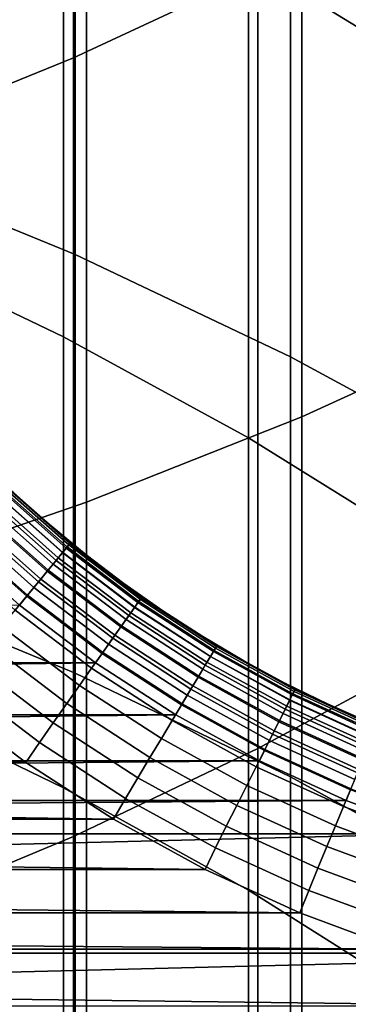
# Model space of a CAD drawing. Header units: metres. Extents: x -28 to 70, y -218 to 28.
# Tile 103 of 256: x 4.471 to 5.282, y -183.755 to -181.323. Entities that reach past the tile are written whole.
import ezdxf

# ---------------------------------------------------------------- set-up
doc = ezdxf.new("R2010")
doc.units = ezdxf.units.M
doc.layers.add('solid_10_261_432_XXX', color=7, linetype='CONTINUOUS')

msp = doc.modelspace()

# ---------------------------------------------------------------- linework, layer by layer
at = {"layer": 'solid_10_261_432_XXX'}
for points in [[(5.059506, -179.225571, 458.732269), (5.059506, -181.205093, 456.521576), (4.603708, -181.417343, 456.706421), (4.603708, -179.432648, 458.922913)], [(4.603708, -179.432648, 458.922913), (4.603708, -181.417343, 456.706421), (4.1323, -181.609222, 456.873535), (4.1323, -179.619843, 459.095245)], [(5.65451, -180.166321, 429.183838), (5.65451, -181.331299, 426.958435), (5.139678, -181.055878, 426.819061), (5.139678, -179.894852, 429.036926)], [(5.036238, -179.934921, 431.950439), (5.036238, -181.176208, 429.730377), (5.475811, -181.44548, 429.876099), (5.475811, -180.200073, 432.103546)], [(5.167373, -180.297256, 459.718842), (5.167373, -182.303558, 457.478241), (5.681269, -182.069611, 457.274475), (5.681269, -180.069016, 459.508728)], [(4.636589, -180.503525, 459.908722), (4.636589, -182.514969, 457.662354), (5.167373, -182.303558, 457.478241), (5.167373, -180.297256, 459.718842)], [(4.090651, -180.687134, 460.077728), (4.090651, -182.703171, 457.826263), (4.636589, -182.514969, 457.662354), (4.636589, -180.503525, 459.908722)], [(4.608047, -180.807159, 426.693207), (4.608047, -181.903259, 424.45108), (4.061356, -181.679062, 424.345276), (4.061356, -180.585968, 426.581268)], [(4.107415, -180.707367, 429.476654), (4.107415, -181.880203, 427.236237), (4.57959, -182.105957, 427.350464), (4.57959, -180.929886, 429.597076)], [(5.139678, -181.055878, 426.819061), (5.139678, -182.15535, 424.570038), (4.608047, -181.903259, 424.45108), (4.608047, -180.807159, 426.693207)], [(4.57959, -180.929886, 429.597076), (4.57959, -182.105957, 427.350464), (5.036238, -182.355865, 427.476929), (5.036238, -181.176208, 429.730377)], [(5.498151, -180.973206, 456.319641), (5.498151, -182.885574, 454.061676), (5.059506, -183.122955, 454.257172), (5.059506, -181.205093, 456.521576)], [(5.65451, -181.331299, 426.958435), (5.65451, -182.434509, 424.701782), (5.139678, -182.15535, 424.570038), (5.139678, -181.055878, 426.819061)], [(5.036238, -181.176208, 429.730377), (5.036238, -182.355865, 427.476929), (5.475811, -182.629044, 427.615173), (5.475811, -181.44548, 429.876099)], [(5.059506, -181.205093, 456.521576), (5.059506, -183.122955, 454.257172), (4.603708, -183.34021, 454.436096), (4.603708, -181.417343, 456.706421)], [(4.603708, -181.417343, 456.706421), (4.603708, -183.34021, 454.436096), (4.1323, -183.536621, 454.59787), (4.1323, -181.609222, 456.873535)], [(4.608047, -181.903259, 424.45108), (4.608047, -182.93718, 422.179626), (4.061356, -182.710144, 422.080017), (4.061356, -181.679062, 424.345276)], [(4.107415, -181.880203, 427.236237), (4.107415, -182.99086, 424.964325), (4.57959, -183.219681, 425.072327), (4.57959, -182.105957, 427.350464)], [(5.139678, -182.15535, 424.570038), (5.139678, -183.192444, 422.291595), (4.608047, -182.93718, 422.179626), (4.608047, -181.903259, 424.45108)], [(5.167373, -182.303558, 457.478241), (5.167373, -184.247345, 455.183197), (5.681269, -184.007874, 454.985962), (5.681269, -182.069611, 457.274475)], [(4.57959, -182.105957, 427.350464), (4.57959, -183.219681, 425.072327), (5.036238, -183.472977, 425.191833), (5.036238, -182.355865, 427.476929)], [(5.65451, -182.434509, 424.701782), (5.65451, -183.475113, 422.415588), (5.139678, -183.192444, 422.291595), (5.139678, -182.15535, 424.570038)], [(4.636589, -182.514969, 457.662354), (4.636589, -184.46376, 455.36142), (5.167373, -184.247345, 455.183197), (5.167373, -182.303558, 457.478241)], [(5.036238, -182.355865, 427.476929), (5.036238, -183.472977, 425.191833), (5.475811, -183.749863, 425.32251), (5.475811, -182.629044, 427.615173)], [(4.4295, -182.470337, 225.939728), (4.595247, -182.616806, 225.939728), (4.588336, -182.625244, 225.88028), (4.421988, -182.478241, 225.88028)], [(4.426473, -182.473526, 235.356125), (4.592463, -182.620209, 235.356125), (4.596292, -182.61554, 235.328201), (4.430635, -182.469147, 235.328201)], [(4.4295, -182.470337, 225.939728), (4.457162, -182.491348, 226), (4.544674, -182.569595, 226)], [(4.4295, -182.470337, 225.939728), (4.544674, -182.569595, 226), (4.595247, -182.616806, 225.939728)], [(4.430635, -182.469147, 235.328201), (4.596292, -182.61554, 235.328201), (4.457162, -182.491348, 235.300003)], [(4.409586, -182.491272, 225.822586), (4.576928, -182.639145, 225.822586), (4.561187, -182.65834, 225.767471), (4.392476, -182.509247, 225.767471)], [(4.398404, -182.503021, 235.430862), (4.56664, -182.651688, 235.430862), (4.577484, -182.638474, 235.40799), (4.410192, -182.490631, 235.40799)], [(4.421988, -182.478241, 225.88028), (4.588336, -182.625244, 225.88028), (4.576928, -182.639145, 225.822586), (4.409586, -182.491272, 225.822586)], [(4.410192, -182.490631, 235.40799), (4.577484, -182.638474, 235.40799), (4.586151, -182.627899, 235.382904), (4.419612, -182.480728, 235.382904)], [(4.419612, -182.480728, 235.382904), (4.586151, -182.627899, 235.382904), (4.592463, -182.620209, 235.356125), (4.426473, -182.473526, 235.356125)], [(4.457162, -182.491348, 235.300003), (4.544674, -182.569595, 235.300003), (4.544674, -182.569595, 226), (4.457162, -182.491348, 226)], [(4.596292, -182.61554, 235.328201), (4.544674, -182.569595, 235.300003), (4.457162, -182.491348, 235.300003)], [(4.090651, -182.703171, 457.826263), (4.090651, -184.656403, 455.520081), (4.636589, -184.46376, 455.36142), (4.636589, -182.514969, 457.662354)], [(4.368733, -182.53421, 235.468201), (4.539345, -182.684967, 235.468201), (4.55384, -182.667297, 235.45108), (4.38449, -182.517639, 235.45108)], [(4.392476, -182.509247, 225.767471), (4.561187, -182.65834, 225.767471), (4.541345, -182.682526, 225.715775), (4.370907, -182.531921, 225.715775)], [(4.38449, -182.517639, 235.45108), (4.55384, -182.667297, 235.45108), (4.56664, -182.651688, 235.430862), (4.398404, -182.503021, 235.430862)], [(4.370907, -182.531921, 225.715775), (4.541345, -182.682526, 225.715775), (4.517692, -182.71138, 225.668213), (4.345196, -182.558945, 225.668213)], [(4.351455, -182.552368, 235.481903), (4.52345, -182.704346, 235.481903), (4.539345, -182.684967, 235.468201), (4.368733, -182.53421, 235.468201)], [(4.345196, -182.558945, 225.668213), (4.517692, -182.71138, 225.668213), (4.490572, -182.744446, 225.625504), (4.315716, -182.58992, 225.625504)], [(4.333007, -182.571747, 235.491898), (4.506479, -182.725052, 235.491898), (4.52345, -182.704346, 235.481903), (4.351455, -182.552368, 235.481903)], [(4.544674, -182.569595, 235.300003), (4.63518, -182.644348, 235.300003), (4.63518, -182.644348, 226), (4.544674, -182.569595, 226)], [(4.595247, -182.616806, 225.939728), (4.544674, -182.569595, 226), (4.63518, -182.644348, 226)], [(4.596292, -182.61554, 235.328201), (4.63518, -182.644348, 235.300003), (4.544674, -182.569595, 235.300003)], [(4.315716, -182.58992, 225.625504), (4.490572, -182.744446, 225.625504), (4.460383, -182.78125, 225.588272), (4.2829, -182.624405, 225.588272)], [(4.313768, -182.591965, 235.497971), (4.294406, -182.612839, 235.5), (4.471151, -182.768982, 235.5), (4.48878, -182.746628, 235.497971)], [(4.313768, -182.591965, 235.497971), (4.48878, -182.746628, 235.497971), (4.506479, -182.725052, 235.491898), (4.333007, -182.571747, 235.491898)], [(4.595247, -182.616806, 225.939728), (4.771324, -182.750687, 225.939728), (4.765052, -182.759598, 225.88028), (4.588336, -182.625244, 225.88028)], [(4.592463, -182.620209, 235.356125), (4.768797, -182.754272, 235.356125), (4.772272, -182.749344, 235.328201), (4.596292, -182.61554, 235.328201)], [(4.595247, -182.616806, 225.939728), (4.63518, -182.644348, 226), (4.72854, -182.7155, 226)], [(4.595247, -182.616806, 225.939728), (4.72854, -182.7155, 226), (4.771324, -182.750687, 225.939728)], [(4.596292, -182.61554, 235.328201), (4.772272, -182.749344, 235.328201), (4.63518, -182.644348, 235.300003)], [(4.576928, -182.639145, 225.822586), (4.754698, -182.774307, 225.822586), (4.740412, -182.794617, 225.767471), (4.561187, -182.65834, 225.767471)], [(4.56664, -182.651688, 235.430862), (4.745362, -182.787582, 235.430862), (4.755203, -182.77359, 235.40799), (4.577484, -182.638474, 235.40799)], [(4.588336, -182.625244, 225.88028), (4.765052, -182.759598, 225.88028), (4.754698, -182.774307, 225.822586), (4.576928, -182.639145, 225.822586)], [(4.577484, -182.638474, 235.40799), (4.755203, -182.77359, 235.40799), (4.763068, -182.762421, 235.382904), (4.586151, -182.627899, 235.382904)], [(4.586151, -182.627899, 235.382904), (4.763068, -182.762421, 235.382904), (4.768797, -182.754272, 235.356125), (4.592463, -182.620209, 235.356125)], [(4.539345, -182.684967, 235.468201), (4.720589, -182.822769, 235.468201), (4.733745, -182.804077, 235.45108), (4.55384, -182.667297, 235.45108)], [(4.561187, -182.65834, 225.767471), (4.740412, -182.794617, 225.767471), (4.722404, -182.82019, 225.715775), (4.541345, -182.682526, 225.715775)], [(4.55384, -182.667297, 235.45108), (4.733745, -182.804077, 235.45108), (4.745362, -182.787582, 235.430862), (4.56664, -182.651688, 235.430862)], [(4.63518, -182.644348, 235.300003), (4.728541, -182.7155, 235.300003), (4.72854, -182.7155, 226), (4.63518, -182.644348, 226)], [(4.772272, -182.749344, 235.328201), (4.728541, -182.7155, 235.300003), (4.63518, -182.644348, 235.300003)], [(4.541345, -182.682526, 225.715775), (4.722404, -182.82019, 225.715775), (4.700938, -182.850693, 225.668213), (4.517692, -182.71138, 225.668213)], [(4.52345, -182.704346, 235.481903), (4.706163, -182.843277, 235.481903), (4.720589, -182.822769, 235.468201), (4.539345, -182.684967, 235.468201)], [(4.608047, -182.93718, 422.179626), (4.608047, -183.908096, 419.880524), (4.061356, -183.678406, 419.787231), (4.061356, -182.710144, 422.080017)], [(4.517692, -182.71138, 225.668213), (4.700938, -182.850693, 225.668213), (4.676325, -182.885666, 225.625504), (4.490572, -182.744446, 225.625504)], [(4.506479, -182.725052, 235.491898), (4.690762, -182.865158, 235.491898), (4.706163, -182.843277, 235.481903), (4.52345, -182.704346, 235.481903)], [(4.728541, -182.7155, 235.300003), (4.824614, -182.782944, 235.300003), (4.824613, -182.782944, 226), (4.72854, -182.7155, 226)], [(4.771324, -182.750687, 225.939728), (4.72854, -182.7155, 226), (4.824613, -182.782944, 226)], [(4.772272, -182.749344, 235.328201), (4.824614, -182.782944, 235.300003), (4.728541, -182.7155, 235.300003)], [(4.48878, -182.746628, 235.497971), (4.674698, -182.887985, 235.497971), (4.690762, -182.865158, 235.491898), (4.506479, -182.725052, 235.491898)], [(4.490572, -182.744446, 225.625504), (4.676325, -182.885666, 225.625504), (4.648927, -182.924606, 225.588272), (4.460383, -182.78125, 225.588272)], [(4.48878, -182.746628, 235.497971), (4.471151, -182.768982, 235.5), (4.658769, -182.911575, 235.5), (4.674698, -182.887985, 235.497971)], [(4.765052, -182.759598, 225.88028), (4.951176, -182.880585, 225.88028), (4.941933, -182.896027, 225.822586), (4.754698, -182.774307, 225.822586)], [(4.755203, -182.77359, 235.40799), (4.942384, -182.895279, 235.40799), (4.949405, -182.883545, 235.382904), (4.763068, -182.762421, 235.382904)], [(4.763068, -182.762421, 235.382904), (4.949405, -182.883545, 235.382904), (4.954519, -182.875015, 235.356125), (4.768797, -182.754272, 235.356125)], [(4.771324, -182.750687, 225.939728), (4.956776, -182.871246, 225.939728), (4.951176, -182.880585, 225.88028), (4.765052, -182.759598, 225.88028)], [(4.768797, -182.754272, 235.356125), (4.954519, -182.875015, 235.356125), (4.957622, -182.869827, 235.328201), (4.772272, -182.749344, 235.328201)], [(4.956776, -182.871246, 225.939728), (4.771324, -182.750687, 225.939728), (4.824613, -182.782944, 226), (4.923251, -182.846588, 226)], [(4.772272, -182.749344, 235.328201), (4.957622, -182.869827, 235.328201), (4.824614, -182.782944, 235.300003)], [(-4.658757, -182.911575, 235.5), (4.658769, -182.911575, 235.5), (4.471151, -182.768982, 235.5)], [(4.460383, -182.78125, 225.588272), (4.648927, -182.924606, 225.588272), (4.619143, -182.966919, 225.557053), (4.427566, -182.821259, 225.557053)], [(4.733745, -182.804077, 235.45108), (4.923228, -182.927261, 235.45108), (4.933598, -182.909943, 235.430862), (4.745362, -182.787582, 235.430862)], [(4.754698, -182.774307, 225.822586), (4.941933, -182.896027, 225.822586), (4.92918, -182.917313, 225.767471), (4.740412, -182.794617, 225.767471)], [(4.745362, -182.787582, 235.430862), (4.933598, -182.909943, 235.430862), (4.942384, -182.895279, 235.40799), (4.755203, -182.77359, 235.40799)], [(4.824614, -182.782944, 235.300003), (4.923251, -182.846588, 235.300003), (4.923251, -182.846588, 226), (4.824613, -182.782944, 226)], [(4.957622, -182.869827, 235.328201), (4.923251, -182.846588, 235.300003), (4.824614, -182.782944, 235.300003)], [(4.720589, -182.822769, 235.468201), (4.911483, -182.946869, 235.468201), (4.923228, -182.927261, 235.45108), (4.733745, -182.804077, 235.45108)], [(4.740412, -182.794617, 225.767471), (4.92918, -182.917313, 225.767471), (4.913104, -182.944168, 225.715775), (4.722404, -182.82019, 225.715775)], [(4.427566, -182.821259, 225.557053), (4.619143, -182.966919, 225.557053), (4.587409, -183.012024, 225.532303), (4.392599, -182.863892, 225.532303)], [(4.722404, -182.82019, 225.715775), (4.913104, -182.944168, 225.715775), (4.89394, -182.976166, 225.668213), (4.700938, -182.850693, 225.668213)], [(4.706163, -182.843277, 235.481903), (4.898605, -182.968369, 235.481903), (4.911483, -182.946869, 235.468201), (4.720589, -182.822769, 235.468201)], [(4.700938, -182.850693, 225.668213), (4.89394, -182.976166, 225.668213), (4.871968, -183.012848, 225.625504), (4.676325, -182.885666, 225.625504)], [(4.690762, -182.865158, 235.491898), (4.884856, -182.991333, 235.491898), (4.898605, -182.968369, 235.481903), (4.706163, -182.843277, 235.481903)], [(4.923251, -182.846588, 235.300003), (5.024303, -182.906311, 235.300003), (5.024303, -182.906311, 226), (4.923251, -182.846588, 226)], [(4.956776, -182.871246, 225.939728), (4.923251, -182.846588, 226), (5.024303, -182.906311, 226)], [(4.957622, -182.869827, 235.328201), (5.024303, -182.906311, 235.300003), (4.923251, -182.846588, 235.300003)], [(4.392599, -182.863892, 225.532303), (4.587409, -183.012024, 225.532303), (4.554188, -183.059219, 225.514389), (4.355994, -182.908524, 225.514389)], [(4.676325, -182.885666, 225.625504), (4.871968, -183.012848, 225.625504), (4.847509, -183.053696, 225.588272), (4.648927, -182.924606, 225.588272)], [(4.674698, -182.887985, 235.497971), (4.870516, -183.015274, 235.497971), (4.884856, -182.991333, 235.491898), (4.690762, -182.865158, 235.491898)], [(4.951176, -182.880585, 225.88028), (5.1457, -182.987564, 225.88028), (5.137617, -183.003632, 225.822586), (4.941933, -182.896027, 225.822586)], [(4.942384, -182.895279, 235.40799), (5.138011, -183.002853, 235.40799), (5.144151, -182.990631, 235.382904), (4.949405, -182.883545, 235.382904)], [(4.949405, -182.883545, 235.382904), (5.144151, -182.990631, 235.382904), (5.148623, -182.98175, 235.356125), (4.954519, -182.875015, 235.356125)], [(4.956776, -182.871246, 225.939728), (5.150596, -182.977814, 225.939728), (5.1457, -182.987564, 225.88028), (4.951176, -182.880585, 225.88028)], [(4.954519, -182.875015, 235.356125), (5.148623, -182.98175, 235.356125), (5.151335, -182.976349, 235.328201), (4.957622, -182.869827, 235.328201)], [(5.150596, -182.977814, 225.939728), (4.956776, -182.871246, 225.939728), (5.024303, -182.906311, 226), (5.127614, -182.962036, 226)], [(4.957622, -182.869827, 235.328201), (5.151335, -182.976349, 235.328201), (5.024303, -182.906311, 235.300003)], [(5.498151, -182.885574, 454.061676), (5.498151, -184.735016, 451.751923), (5.059506, -184.977676, 451.940796), (5.059506, -183.122955, 454.257172)], [(4.355994, -182.908524, 225.514389), (4.554188, -183.059219, 225.514389), (4.519966, -183.107849, 225.503571), (4.318286, -182.954514, 225.503571)], [(4.674698, -182.887985, 235.497971), (4.658769, -182.911575, 235.5), (4.856412, -183.040009, 235.5), (4.870516, -183.015274, 235.497971)], [(4.923228, -182.927261, 235.45108), (5.121261, -183.036163, 235.45108), (5.13033, -183.018127, 235.430862), (4.933598, -182.909943, 235.430862)], [(4.941933, -182.896027, 225.822586), (5.137617, -183.003632, 225.822586), (5.126466, -183.025803, 225.767471), (4.92918, -182.917313, 225.767471)], [(4.933598, -182.909943, 235.430862), (5.13033, -183.018127, 235.430862), (5.138011, -183.002853, 235.40799), (4.942384, -182.895279, 235.40799)], [(5.024303, -182.906311, 235.300003), (5.127614, -182.962036, 235.300003), (5.127614, -182.962036, 226), (5.024303, -182.906311, 226)], [(5.151335, -182.976349, 235.328201), (5.127614, -182.962036, 235.300003), (5.024303, -182.906311, 235.300003)], [(-4.856404, -183.040009, 235.5), (4.856412, -183.040009, 235.5), (4.658769, -182.911575, 235.5)], [(-4.658757, -182.911575, 235.5), (-4.856404, -183.040009, 235.5), (4.658769, -182.911575, 235.5)], [(4.648927, -182.924606, 225.588272), (4.847509, -183.053696, 225.588272), (4.82092, -183.098099, 225.557053), (4.619143, -182.966919, 225.557053)], [(4.911483, -182.946869, 235.468201), (5.110992, -183.05658, 235.468201), (5.121261, -183.036163, 235.45108), (4.923228, -182.927261, 235.45108)], [(4.92918, -182.917313, 225.767471), (5.126466, -183.025803, 225.767471), (5.112409, -183.053757, 225.715775), (4.913104, -182.944168, 225.715775)], [(4.318286, -182.954514, 225.503571), (4.519966, -183.107849, 225.503571), (4.486279, -183.157028, 225.5), (4.281115, -183.001114, 225.5)], [(5.139678, -183.192444, 422.291595), (5.139678, -184.166351, 419.985413), (4.608047, -183.908096, 419.880524), (4.608047, -182.93718, 422.179626)], [(4.913104, -182.944168, 225.715775), (5.112409, -183.053757, 225.715775), (5.095652, -183.087082, 225.668213), (4.89394, -182.976166, 225.668213)], [(4.898605, -182.968369, 235.481903), (5.099731, -183.078964, 235.481903), (5.110992, -183.05658, 235.468201), (4.911483, -182.946869, 235.468201)], [(4.619143, -182.966919, 225.557053), (4.82092, -183.098099, 225.557053), (4.792591, -183.145401, 225.532303), (4.587409, -183.012024, 225.532303)], [(4.89394, -182.976166, 225.668213), (5.095652, -183.087082, 225.668213), (5.07644, -183.12529, 225.625504), (4.871968, -183.012848, 225.625504)], [(4.884856, -182.991333, 235.491898), (5.087709, -183.102875, 235.491898), (5.099731, -183.078964, 235.481903), (4.898605, -182.968369, 235.481903)], [(5.127614, -182.962036, 235.300003), (5.233026, -183.013687, 235.300003), (5.233026, -183.013687, 226), (5.127614, -182.962036, 226)], [(5.150596, -182.977814, 225.939728), (5.127614, -182.962036, 226), (5.233026, -183.013687, 226)], [(5.151335, -182.976349, 235.328201), (5.233026, -183.013687, 235.300003), (5.127614, -182.962036, 235.300003)], [(5.144151, -182.990631, 235.382904), (5.34625, -183.083099, 235.382904), (5.350055, -183.073914, 235.356125), (5.148623, -182.98175, 235.356125)], [(5.150596, -182.977814, 225.939728), (5.351734, -183.069855, 225.939728), (5.347568, -183.079926, 225.88028), (5.1457, -182.987564, 225.88028)], [(5.148623, -182.98175, 235.356125), (5.350055, -183.073914, 235.356125), (5.352363, -183.068329, 235.328201), (5.151335, -182.976349, 235.328201)], [(5.351734, -183.069855, 225.939728), (5.150596, -182.977814, 225.939728), (5.233026, -183.013687, 226), (5.340378, -183.061172, 226)], [(5.151335, -182.976349, 235.328201), (5.352363, -183.068329, 235.328201), (5.233026, -183.013687, 235.300003)], [(4.486279, -183.157028, 225.5), (-4.486256, -183.157013, 225.5), (-4.28109, -183.001099, 225.5)], [(4.281115, -183.001114, 225.5), (4.486279, -183.157028, 225.5), (-4.28109, -183.001099, 225.5)], [(4.107415, -182.99086, 424.964325), (4.107415, -184.038498, 422.66272), (4.57959, -184.270203, 422.764343), (4.57959, -183.219681, 425.072327)], [(4.870516, -183.015274, 235.497971), (5.07517, -183.127823, 235.497971), (5.087709, -183.102875, 235.491898), (4.884856, -182.991333, 235.491898)], [(5.137617, -183.003632, 225.822586), (5.34069, -183.096542, 225.822586), (5.331201, -183.119476, 225.767471), (5.126466, -183.025803, 225.767471)], [(5.13033, -183.018127, 235.430862), (5.334488, -183.111526, 235.430862), (5.341025, -183.095734, 235.40799), (5.138011, -183.002853, 235.40799)], [(5.1457, -182.987564, 225.88028), (5.347568, -183.079926, 225.88028), (5.34069, -183.096542, 225.822586), (5.137617, -183.003632, 225.822586)], [(5.138011, -183.002853, 235.40799), (5.341025, -183.095734, 235.40799), (5.34625, -183.083099, 235.382904), (5.144151, -182.990631, 235.382904)], [(4.587409, -183.012024, 225.532303), (4.792591, -183.145401, 225.532303), (4.762934, -183.194916, 225.514389), (4.554188, -183.059219, 225.514389)], [(4.871968, -183.012848, 225.625504), (5.07644, -183.12529, 225.625504), (5.055053, -183.167816, 225.588272), (4.847509, -183.053696, 225.588272)], [(4.870516, -183.015274, 235.497971), (4.856412, -183.040009, 235.5), (5.063061, -183.15358, 235.5), (5.07517, -183.127823, 235.497971)], [(5.126466, -183.025803, 225.767471), (5.331201, -183.119476, 225.767471), (5.319239, -183.148392, 225.715775), (5.112409, -183.053757, 225.715775)], [(5.121261, -183.036163, 235.45108), (5.326772, -183.130188, 235.45108), (5.334488, -183.111526, 235.430862), (5.13033, -183.018127, 235.430862)], [(5.233026, -183.013687, 235.300003), (5.340378, -183.061172, 235.300003), (5.340378, -183.061172, 226), (5.233026, -183.013687, 226)], [(5.352363, -183.068329, 235.328201), (5.340378, -183.061172, 235.300003), (5.233026, -183.013687, 235.300003)], [(-5.063063, -183.15358, 235.5), (5.063061, -183.15358, 235.5), (4.856412, -183.040009, 235.5)], [(-4.856404, -183.040009, 235.5), (-5.063063, -183.15358, 235.5), (4.856412, -183.040009, 235.5)], [(4.847509, -183.053696, 225.588272), (5.055053, -183.167816, 225.588272), (5.031803, -183.21405, 225.557053), (4.82092, -183.098099, 225.557053)], [(5.112409, -183.053757, 225.715775), (5.319239, -183.148392, 225.715775), (5.30498, -183.182861, 225.668213), (5.095652, -183.087082, 225.668213)], [(5.110992, -183.05658, 235.468201), (5.318033, -183.151306, 235.468201), (5.326772, -183.130188, 235.45108), (5.121261, -183.036163, 235.45108)], [(4.554188, -183.059219, 225.514389), (4.762934, -183.194916, 225.514389), (4.732383, -183.245926, 225.503571), (4.519966, -183.107849, 225.503571)], [(5.087709, -183.102875, 235.491898), (5.298221, -183.199203, 235.491898), (5.308451, -183.174469, 235.481903), (5.099731, -183.078964, 235.481903)], [(5.099731, -183.078964, 235.481903), (5.308451, -183.174469, 235.481903), (5.318033, -183.151306, 235.468201), (5.110992, -183.05658, 235.468201)], [(4.82092, -183.098099, 225.557053), (5.031803, -183.21405, 225.557053), (5.007031, -183.263321, 225.532303), (4.792591, -183.145401, 225.532303)], [(5.07517, -183.127823, 235.497971), (5.28755, -183.224991, 235.497971), (5.298221, -183.199203, 235.491898), (5.087709, -183.102875, 235.491898)], [(5.095652, -183.087082, 225.668213), (5.30498, -183.182861, 225.668213), (5.288631, -183.222382, 225.625504), (5.07644, -183.12529, 225.625504)], [(4.519966, -183.107849, 225.503571), (4.732383, -183.245926, 225.503571), (4.702519, -183.297531, 225.5), (4.486279, -183.157028, 225.5)], [(5.059506, -183.122955, 454.257172), (5.059506, -184.977676, 451.940796), (4.603708, -185.199783, 452.113647), (4.603708, -183.34021, 454.436096)], [(5.07644, -183.12529, 225.625504), (5.288631, -183.222382, 225.625504), (5.270432, -183.266357, 225.588272), (5.055053, -183.167816, 225.588272)], [(5.07517, -183.127823, 235.497971), (5.063061, -183.15358, 235.5), (5.277321, -183.251556, 235.5), (5.28755, -183.224991, 235.497971)], [(-5.27733, -183.251556, 235.5), (5.277321, -183.251556, 235.5), (5.063061, -183.15358, 235.5)], [(-5.063063, -183.15358, 235.5), (-5.27733, -183.251556, 235.5), (5.063061, -183.15358, 235.5)], [(4.792591, -183.145401, 225.532303), (5.007031, -183.263321, 225.532303), (4.981099, -183.31488, 225.514389), (4.762934, -183.194916, 225.514389)], [(4.702519, -183.297531, 225.5), (-4.702489, -183.297516, 225.5), (-4.486256, -183.157013, 225.5)], [(4.486279, -183.157028, 225.5), (4.702519, -183.297531, 225.5), (-4.486256, -183.157013, 225.5)], [(5.055053, -183.167816, 225.588272), (5.270432, -183.266357, 225.588272), (5.250648, -183.314178, 225.557053), (5.031803, -183.21405, 225.557053)], [(4.762934, -183.194916, 225.514389), (4.981099, -183.31488, 225.514389), (4.954385, -183.368011, 225.503571), (4.732383, -183.245926, 225.503571)], [(5.65451, -183.475113, 422.415588), (5.65451, -184.452347, 420.101562), (5.139678, -184.166351, 419.985413), (5.139678, -183.192444, 422.291595)], [(4.57959, -183.219681, 425.072327), (4.57959, -184.270203, 422.764343), (5.036238, -184.526688, 422.876831), (5.036238, -183.472977, 425.191833)], [(5.031803, -183.21405, 225.557053), (5.250648, -183.314178, 225.557053), (5.229569, -183.365143, 225.532303), (5.007031, -183.263321, 225.532303)], [(5.288631, -183.222382, 225.625504), (5.507548, -183.303116, 225.625946), (5.492651, -183.348267, 225.588638), (5.270432, -183.266357, 225.588272)], [(5.506506, -183.306259, 235.497971), (5.28755, -183.224991, 235.497971), (5.277321, -183.251556, 235.5), (5.497591, -183.333298, 235.5)], [(4.732383, -183.245926, 225.503571), (4.954385, -183.368011, 225.503571), (4.928734, -183.421829, 225.5), (4.702519, -183.297531, 225.5)], [(-5.497591, -183.333298, 235.5), (5.497591, -183.333298, 235.5), (5.277321, -183.251556, 235.5)], [(-5.27733, -183.251556, 235.5), (-5.497591, -183.333298, 235.5), (5.277321, -183.251556, 235.5)], [(5.007031, -183.263321, 225.532303), (5.229569, -183.365143, 225.532303), (5.207502, -183.418472, 225.514389), (4.981099, -183.31488, 225.514389)], [(5.270432, -183.266357, 225.588272), (5.492651, -183.348267, 225.588638), (5.476453, -183.397385, 225.557358), (5.250648, -183.314178, 225.557053)], [(4.928734, -183.421829, 225.5), (-4.928704, -183.421814, 225.5), (-4.702489, -183.297516, 225.5)], [(4.702519, -183.297531, 225.5), (4.928734, -183.421829, 225.5), (-4.702489, -183.297516, 225.5)], [(4.981099, -183.31488, 225.514389), (5.207502, -183.418472, 225.514389), (5.18477, -183.473419, 225.503571), (4.954385, -183.368011, 225.503571)], [(5.250648, -183.314178, 225.557053), (5.476453, -183.397385, 225.557358), (5.45919, -183.449707, 225.532532), (5.229569, -183.365143, 225.532303)], [(-6.320981, -183.627838, 235.5), (6.321019, -183.627853, 235.5), (5.497591, -183.333298, 235.5)], [(-5.497591, -183.333298, 235.5), (-6.320981, -183.627838, 235.5), (5.497591, -183.333298, 235.5)], [(4.603708, -183.34021, 454.436096), (4.603708, -185.199783, 452.113647), (4.1323, -185.400574, 452.269928), (4.1323, -183.536621, 454.59787)], [(4.954385, -183.368011, 225.503571), (5.18477, -183.473419, 225.503571), (5.163129, -183.528976, 225.5), (4.928734, -183.421829, 225.5)], [(5.229569, -183.365143, 225.532303), (5.45919, -183.449707, 225.532532), (5.441116, -183.504501, 225.514542), (5.207502, -183.418472, 225.514389)], [(5.207502, -183.418472, 225.514389), (5.441116, -183.504501, 225.514542), (5.422494, -183.560959, 225.503647), (5.18477, -183.473419, 225.503571)], [(5.163129, -183.528976, 225.5), (-5.163109, -183.528961, 225.5), (-4.928704, -183.421814, 225.5)], [(4.928734, -183.421829, 225.5), (5.163129, -183.528976, 225.5), (-4.928704, -183.421814, 225.5)], [(5.036238, -183.472977, 425.191833), (5.036238, -184.526688, 422.876831), (5.475811, -184.807083, 422.999847), (5.475811, -183.749863, 425.32251)], [(5.18477, -183.473419, 225.503571), (5.422494, -183.560959, 225.503647), (5.403615, -183.618195, 225.5), (5.163129, -183.528976, 225.5)], [(5.403615, -183.618195, 225.5), (-5.403615, -183.618195, 225.5), (-5.163109, -183.528961, 225.5)], [(5.163129, -183.528976, 225.5), (5.403615, -183.618195, 225.5), (-5.163109, -183.528961, 225.5)], [(-6.320981, -183.627838, 235.5), (-7.130092, -183.963654, 235.5), (6.321019, -183.627853, 235.5)], [(-7.130092, -183.963654, 235.5), (7.13015, -183.963684, 235.5), (6.321019, -183.627853, 235.5)], [(5.813607, -183.759171, 225.5), (-5.813626, -183.759171, 225.5), (-5.403615, -183.618195, 225.5)], [(5.403615, -183.618195, 225.5), (5.813607, -183.759171, 225.5), (-5.403615, -183.618195, 225.5)], [(4.608047, -183.908096, 419.880524), (4.608047, -184.815308, 417.555542), (4.061356, -184.58313, 417.468628), (4.061356, -183.678406, 419.787231)]]:
    msp.add_3dface(points, dxfattribs=at)

doc.saveas('drawing.dxf')
